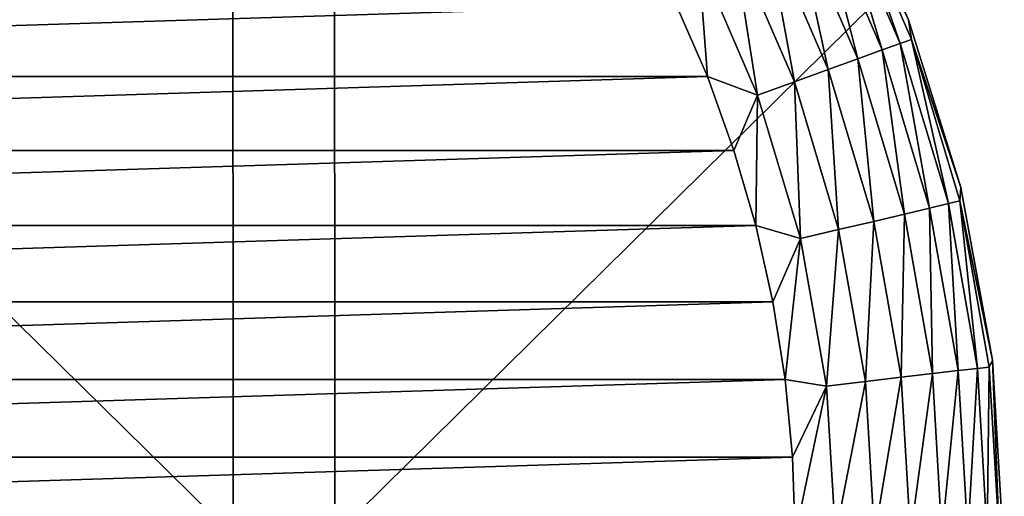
# Model space of a CAD drawing. Header units: millimetres. Extents: x -80 to 80, y -80 to 80.
# Tile 106 of 170: x 1.14 to 3.5, y 0.09 to 1.24. Entities that reach past the tile are written whole.
import ezdxf

# ---------------------------------------------------------------- set-up
doc = ezdxf.new("R2010")
doc.units = ezdxf.units.MM
doc.header["$LTSCALE"] = 13.670324
for name, color, linetype in [('1', 7, 'CONTINUOUS'), ('15', 7, 'CONTINUOUS'), ('16', 7, 'CONTINUOUS'), ('18', 7, 'CONTINUOUS'), ('2', 7, 'CONTINUOUS')]:
    doc.layers.add(name, color=color, linetype=linetype)

msp = doc.modelspace()

# ---------------------------------------------------------------- linework, layer by layer
at = {"layer": '1', "color": 7, "linetype": 'Continuous'}
for points in [[(1.8936, 0, 79.9776), (1.8918, 3.4896, 79.9015), (-1.6494, 0, 79.983), (1.8936, 0, 79.9776)], [(-1.6494, 0, 79.983), (1.8918, 3.4896, 79.9015), (-1.6479, 3.4896, 79.9069), (-1.6494, 0, 79.983)], [(1.8936, 0, 79.9776), (5.4278, 3.4896, 79.7393), (1.8918, 3.4896, 79.9015), (1.8936, 0, 79.9776)], [(5.433, 0, 79.8153), (5.4278, 3.4896, 79.7393), (1.8936, 0, 79.9776), (5.433, 0, 79.8153)]]:
    msp.add_3dface(points, dxfattribs=at)
at = {"layer": '15', "color": 42, "linetype": 'Continuous', "true_color": 0xd9ad06}
for points in [[(-2.7146, 1.277, 113.9065), (-2.7895, 1.1041, 113.9065), (2.7146, 1.277, 113.9065), (-2.7146, 1.277, 113.9065)], [(2.7146, 1.277, 113.9065), (-2.7895, 1.1041, 113.9065), (2.7895, 1.1041, 113.9065), (2.7146, 1.277, 113.9065)], [(-2.7895, 1.1041, 113.9065), (-2.8533, 0.9266, 113.9065), (2.7895, 1.1041, 113.9065), (-2.7895, 1.1041, 113.9065)], [(2.7895, 1.1041, 113.9065), (-2.8533, 0.9266, 113.9065), (2.8533, 0.9266, 113.9065), (2.7895, 1.1041, 113.9065)], [(-2.8533, 0.9266, 113.9065), (-2.9058, 0.7457, 113.9065), (2.8533, 0.9266, 113.9065), (-2.8533, 0.9266, 113.9065)], [(2.8533, 0.9266, 113.9065), (-2.9058, 0.7457, 113.9065), (2.9058, 0.7457, 113.9065), (2.8533, 0.9266, 113.9065)], [(-2.9058, 0.7457, 113.9065), (-2.9469, 0.5618, 113.9065), (2.9058, 0.7457, 113.9065), (-2.9058, 0.7457, 113.9065)], [(2.9058, 0.7457, 113.9065), (-2.9469, 0.5618, 113.9065), (2.9469, 0.5618, 113.9065), (2.9058, 0.7457, 113.9065)], [(-2.9469, 0.5618, 113.9065), (-2.9764, 0.3754, 113.9065), (2.9469, 0.5618, 113.9065), (-2.9469, 0.5618, 113.9065)], [(2.9469, 0.5618, 113.9065), (-2.9764, 0.3754, 113.9065), (2.9764, 0.3754, 113.9065), (2.9469, 0.5618, 113.9065)], [(-2.9764, 0.3754, 113.9065), (-2.9941, 0.1881, 113.9065), (2.9764, 0.3754, 113.9065), (-2.9764, 0.3754, 113.9065)], [(2.9764, 0.3754, 113.9065), (-2.9941, 0.1881, 113.9065), (2.9941, 0.1881, 113.9065), (2.9764, 0.3754, 113.9065)], [(-2.9941, 0.1881, 113.9065), (-3, 0, 113.9065), (2.9941, 0.1881, 113.9065), (-2.9941, 0.1881, 113.9065)], [(2.9941, 0.1881, 113.9065), (-3, 0, 113.9065), (3, 0, 113.9065), (2.9941, 0.1881, 113.9065)]]:
    msp.add_3dface(points, dxfattribs=at)
at = {"layer": '16', "color": 42, "linetype": 'Continuous', "true_color": 0xd9ad06}
for points in [[(3.0991, 1.6265, 113.4065), (3.2726, 1.2411, 113.4065), (3.0991, 1.6265, 78.9065), (3.0991, 1.6265, 113.4065)], [(3.0991, 1.6265, 78.9065), (3.2726, 1.2411, 113.4065), (3.2726, 1.2411, 78.9065), (3.0991, 1.6265, 78.9065)], [(3.2726, 1.2411, 113.4065), (3.3983, 0.8376, 113.4065), (3.2726, 1.2411, 78.9065), (3.2726, 1.2411, 113.4065)], [(3.2726, 1.2411, 78.9065), (3.3983, 0.8376, 113.4065), (3.3983, 0.8376, 78.9065), (3.2726, 1.2411, 78.9065)], [(3.3983, 0.8376, 113.4065), (3.4745, 0.4219, 113.4065), (3.3983, 0.8376, 78.9065), (3.3983, 0.8376, 113.4065)], [(3.3983, 0.8376, 78.9065), (3.4745, 0.4219, 113.4065), (3.4745, 0.4219, 78.9065), (3.3983, 0.8376, 78.9065)], [(3.4745, 0.4219, 113.4065), (3.5, 0, 113.4065), (3.4745, 0.4219, 78.9065), (3.4745, 0.4219, 113.4065)], [(3.4745, 0.4219, 78.9065), (3.5, 0, 113.4065), (3.5, 0, 78.9065), (3.4745, 0.4219, 78.9065)]]:
    msp.add_3dface(points, dxfattribs=at)
at = {"layer": '18', "color": 42, "linetype": 'Continuous', "true_color": 0xd9ad06}
for points in [[(3.2726, 1.2411, 113.4065), (3.0991, 1.6265, 113.4065), (3.1191, 1.5665, 113.5041), (3.2726, 1.2411, 113.4065)], [(3.0937, 1.5537, 113.598), (3.2531, 1.184, 113.598), (3.1191, 1.5665, 113.5041), (3.0937, 1.5537, 113.598)], [(3.2726, 1.2411, 113.4065), (3.1191, 1.5665, 113.5041), (3.2799, 1.1938, 113.5041), (3.2726, 1.2411, 113.4065)], [(3.1191, 1.5665, 113.5041), (3.2531, 1.184, 113.598), (3.2799, 1.1938, 113.5041), (3.1191, 1.5665, 113.5041)], [(3.0523, 1.5329, 113.6845), (3.2096, 1.1682, 113.6845), (3.0937, 1.5537, 113.598), (3.0523, 1.5329, 113.6845)], [(3.0937, 1.5537, 113.598), (3.2096, 1.1682, 113.6845), (3.2531, 1.184, 113.598), (3.0937, 1.5537, 113.598)], [(2.9967, 1.505, 113.7603), (3.1511, 1.1469, 113.7603), (3.0523, 1.5329, 113.6845), (2.9967, 1.505, 113.7603)], [(3.0523, 1.5329, 113.6845), (3.1511, 1.1469, 113.7603), (3.2096, 1.1682, 113.6845), (3.0523, 1.5329, 113.6845)], [(2.9288, 1.4709, 113.8225), (3.0798, 1.121, 113.8225), (2.9967, 1.505, 113.7603), (2.9288, 1.4709, 113.8225)], [(2.9967, 1.505, 113.7603), (3.0798, 1.121, 113.8225), (3.1511, 1.1469, 113.7603), (2.9967, 1.505, 113.7603)], [(2.8515, 1.4321, 113.8687), (2.9985, 1.0913, 113.8687), (2.9288, 1.4709, 113.8225), (2.8515, 1.4321, 113.8687)], [(2.9288, 1.4709, 113.8225), (2.9985, 1.0913, 113.8687), (3.0798, 1.121, 113.8225), (2.9288, 1.4709, 113.8225)], [(2.7676, 1.3899, 113.897), (2.9102, 1.0592, 113.897), (2.8515, 1.4321, 113.8687), (2.7676, 1.3899, 113.897)], [(2.8515, 1.4321, 113.8687), (2.9102, 1.0592, 113.897), (2.9985, 1.0913, 113.8687), (2.8515, 1.4321, 113.8687)], [(2.7146, 1.277, 113.9065), (2.7895, 1.1041, 113.9065), (2.7676, 1.3899, 113.897), (2.7146, 1.277, 113.9065)], [(2.7676, 1.3899, 113.897), (2.7895, 1.1041, 113.9065), (2.9102, 1.0592, 113.897), (2.7676, 1.3899, 113.897)], [(3.3983, 0.8376, 113.4065), (3.2726, 1.2411, 113.4065), (3.2799, 1.1938, 113.5041), (3.3983, 0.8376, 113.4065)], [(3.2096, 1.1682, 113.6845), (3.3236, 0.7877, 113.6845), (3.2531, 1.184, 113.598), (3.2096, 1.1682, 113.6845)], [(3.2531, 1.184, 113.598), (3.3686, 0.7984, 113.598), (3.2799, 1.1938, 113.5041), (3.2531, 1.184, 113.598)], [(3.2531, 1.184, 113.598), (3.3236, 0.7877, 113.6845), (3.3686, 0.7984, 113.598), (3.2531, 1.184, 113.598)], [(3.3983, 0.8376, 113.4065), (3.2799, 1.1938, 113.5041), (3.3963, 0.8049, 113.5041), (3.3983, 0.8376, 113.4065)], [(3.2799, 1.1938, 113.5041), (3.3686, 0.7984, 113.598), (3.3963, 0.8049, 113.5041), (3.2799, 1.1938, 113.5041)], [(3.1511, 1.1469, 113.7603), (3.263, 0.7733, 113.7603), (3.2096, 1.1682, 113.6845), (3.1511, 1.1469, 113.7603)], [(3.2096, 1.1682, 113.6845), (3.263, 0.7733, 113.7603), (3.3236, 0.7877, 113.6845), (3.2096, 1.1682, 113.6845)], [(3.0798, 1.121, 113.8225), (3.1891, 0.7558, 113.8225), (3.1511, 1.1469, 113.7603), (3.0798, 1.121, 113.8225)], [(3.1511, 1.1469, 113.7603), (3.1891, 0.7558, 113.8225), (3.263, 0.7733, 113.7603), (3.1511, 1.1469, 113.7603)], [(2.9985, 1.0913, 113.8687), (3.1049, 0.7359, 113.8687), (3.0798, 1.121, 113.8225), (2.9985, 1.0913, 113.8687)], [(3.0798, 1.121, 113.8225), (3.1049, 0.7359, 113.8687), (3.1891, 0.7558, 113.8225), (3.0798, 1.121, 113.8225)], [(2.7895, 1.1041, 113.9065), (2.8533, 0.9266, 113.9065), (2.9102, 1.0592, 113.897), (2.7895, 1.1041, 113.9065)], [(2.9102, 1.0592, 113.897), (3.0135, 0.7142, 113.897), (2.9985, 1.0913, 113.8687), (2.9102, 1.0592, 113.897)], [(2.9985, 1.0913, 113.8687), (3.0135, 0.7142, 113.897), (3.1049, 0.7359, 113.8687), (2.9985, 1.0913, 113.8687)], [(2.8533, 0.9266, 113.9065), (2.9058, 0.7457, 113.9065), (2.9102, 1.0592, 113.897), (2.8533, 0.9266, 113.9065)], [(2.9102, 1.0592, 113.897), (2.9058, 0.7457, 113.9065), (3.0135, 0.7142, 113.897), (2.9102, 1.0592, 113.897)], [(3.4745, 0.4219, 113.4065), (3.3983, 0.8376, 113.4065), (3.3963, 0.8049, 113.5041), (3.4745, 0.4219, 113.4065)], [(3.3686, 0.7984, 113.598), (3.4385, 0.4019, 113.598), (3.3963, 0.8049, 113.5041), (3.3686, 0.7984, 113.598)], [(3.4745, 0.4219, 113.4065), (3.3963, 0.8049, 113.5041), (3.4668, 0.4052, 113.5041), (3.4745, 0.4219, 113.4065)], [(3.3963, 0.8049, 113.5041), (3.4385, 0.4019, 113.598), (3.4668, 0.4052, 113.5041), (3.3963, 0.8049, 113.5041)], [(3.263, 0.7733, 113.7603), (3.3307, 0.3893, 113.7603), (3.3236, 0.7877, 113.6845), (3.263, 0.7733, 113.7603)], [(3.3236, 0.7877, 113.6845), (3.3925, 0.3965, 113.6845), (3.3686, 0.7984, 113.598), (3.3236, 0.7877, 113.6845)], [(3.3236, 0.7877, 113.6845), (3.3307, 0.3893, 113.7603), (3.3925, 0.3965, 113.6845), (3.3236, 0.7877, 113.6845)], [(3.3686, 0.7984, 113.598), (3.3925, 0.3965, 113.6845), (3.4385, 0.4019, 113.598), (3.3686, 0.7984, 113.598)], [(3.1891, 0.7558, 113.8225), (3.2553, 0.3805, 113.8225), (3.263, 0.7733, 113.7603), (3.1891, 0.7558, 113.8225)], [(3.263, 0.7733, 113.7603), (3.2553, 0.3805, 113.8225), (3.3307, 0.3893, 113.7603), (3.263, 0.7733, 113.7603)], [(2.9058, 0.7457, 113.9065), (2.9469, 0.5618, 113.9065), (3.0135, 0.7142, 113.897), (2.9058, 0.7457, 113.9065)], [(3.0135, 0.7142, 113.897), (3.076, 0.3595, 113.897), (3.1049, 0.7359, 113.8687), (3.0135, 0.7142, 113.897)], [(3.1049, 0.7359, 113.8687), (3.076, 0.3595, 113.897), (3.1693, 0.3704, 113.8687), (3.1049, 0.7359, 113.8687)], [(3.1049, 0.7359, 113.8687), (3.1693, 0.3704, 113.8687), (3.1891, 0.7558, 113.8225), (3.1049, 0.7359, 113.8687)], [(3.1891, 0.7558, 113.8225), (3.1693, 0.3704, 113.8687), (3.2553, 0.3805, 113.8225), (3.1891, 0.7558, 113.8225)], [(2.9469, 0.5618, 113.9065), (2.9764, 0.3754, 113.9065), (3.0135, 0.7142, 113.897), (2.9469, 0.5618, 113.9065)], [(3.0135, 0.7142, 113.897), (2.9764, 0.3754, 113.9065), (3.076, 0.3595, 113.897), (3.0135, 0.7142, 113.897)], [(3.4385, 0.4019, 113.598), (3.4619, 0, 113.598), (3.4668, 0.4052, 113.5041), (3.4385, 0.4019, 113.598)], [(3.4668, 0.4052, 113.5041), (3.4619, 0, 113.598), (3.4904, 0, 113.5041), (3.4668, 0.4052, 113.5041)], [(3.4745, 0.4219, 113.4065), (3.4668, 0.4052, 113.5041), (3.4904, 0, 113.5041), (3.4745, 0.4219, 113.4065)], [(3.5, 0, 113.4065), (3.4745, 0.4219, 113.4065), (3.4904, 0, 113.5041), (3.5, 0, 113.4065)], [(3.1693, 0.3704, 113.8687), (3.1909, 0, 113.8687), (3.2553, 0.3805, 113.8225), (3.1693, 0.3704, 113.8687)], [(3.2553, 0.3805, 113.8225), (3.1909, 0, 113.8687), (3.2775, 0, 113.8225), (3.2553, 0.3805, 113.8225)], [(3.2553, 0.3805, 113.8225), (3.2775, 0, 113.8225), (3.3307, 0.3893, 113.7603), (3.2553, 0.3805, 113.8225)], [(3.3307, 0.3893, 113.7603), (3.2775, 0, 113.8225), (3.3533, 0, 113.7603), (3.3307, 0.3893, 113.7603)], [(3.3307, 0.3893, 113.7603), (3.3533, 0, 113.7603), (3.3925, 0.3965, 113.6845), (3.3307, 0.3893, 113.7603)], [(3.3925, 0.3965, 113.6845), (3.3533, 0, 113.7603), (3.4156, 0, 113.6845), (3.3925, 0.3965, 113.6845)], [(3.3925, 0.3965, 113.6845), (3.4156, 0, 113.6845), (3.4385, 0.4019, 113.598), (3.3925, 0.3965, 113.6845)], [(3.4385, 0.4019, 113.598), (3.4156, 0, 113.6845), (3.4619, 0, 113.598), (3.4385, 0.4019, 113.598)], [(2.9764, 0.3754, 113.9065), (2.9941, 0.1881, 113.9065), (3.076, 0.3595, 113.897), (2.9764, 0.3754, 113.9065)], [(2.9941, 0.1881, 113.9065), (3, 0, 113.9065), (3.076, 0.3595, 113.897), (2.9941, 0.1881, 113.9065)], [(3.076, 0.3595, 113.897), (3, 0, 113.9065), (3.097, 0, 113.897), (3.076, 0.3595, 113.897)], [(3.076, 0.3595, 113.897), (3.097, 0, 113.897), (3.1693, 0.3704, 113.8687), (3.076, 0.3595, 113.897)], [(3.1693, 0.3704, 113.8687), (3.097, 0, 113.897), (3.1909, 0, 113.8687), (3.1693, 0.3704, 113.8687)]]:
    msp.add_3dface(points, dxfattribs=at)
at = {"layer": '2', "color": 7, "linetype": 'Continuous'}
for points in [[(-1.8918, 3.4896, -79.9015), (1.6494, 0, -79.983), (-1.8936, 0, -79.9776), (-1.8918, 3.4896, -79.9015)], [(1.6479, 3.4896, -79.9069), (1.6494, 0, -79.983), (-1.8918, 3.4896, -79.9015), (1.6479, 3.4896, -79.9069)], [(5.1843, 3.4896, -79.7555), (5.1893, 0, -79.8315), (1.6479, 3.4896, -79.9069), (5.1843, 3.4896, -79.7555)], [(1.6479, 3.4896, -79.9069), (5.1893, 0, -79.8315), (1.6494, 0, -79.983), (1.6479, 3.4896, -79.9069)]]:
    msp.add_3dface(points, dxfattribs=at)

doc.saveas('drawing.dxf')
